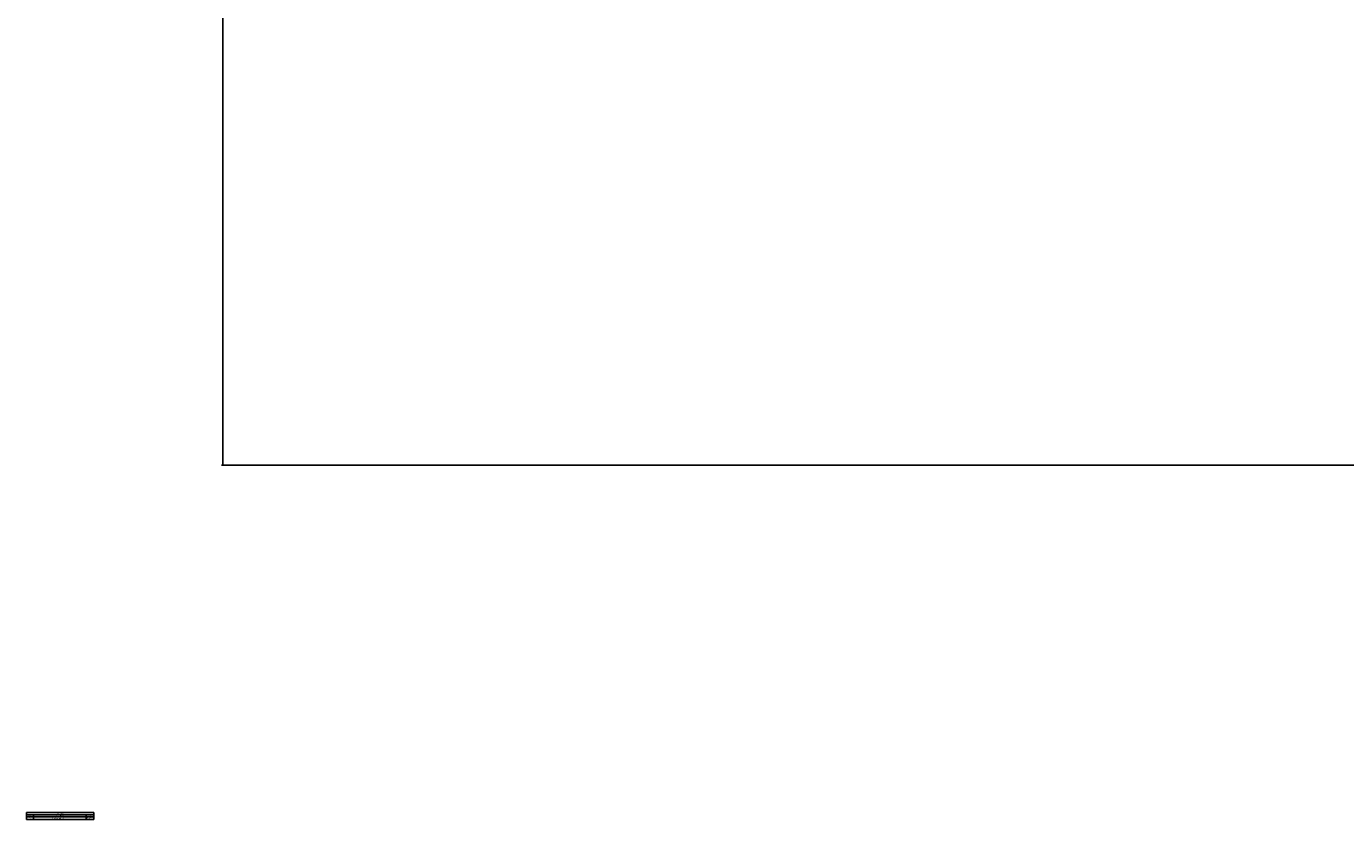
# Model space of a CAD drawing. Header units: millimetres. Extents: x 10 to 13239, y 20 to 10604.
# Tile 1 of 132: x 10 to 3136, y 20 to 1900. Entities that reach past the tile are written whole.
import ezdxf

# ---------------------------------------------------------------- set-up
doc = ezdxf.new("R2010")
doc.units = ezdxf.units.MM
doc.layers.add('COMPONENT_GEOMETRY', color=7, linetype='Continuous')
doc.styles.add('SLDTEXTSTYLE0', font='TXT', dxfattribs={"width": 0.75})
doc.dimstyles.new('SLDDIMSTYLE0', dxfattribs={"dimtxt": 75, "dimasz": 3.302, "dimexe": 0, "dimexo": 0.0625, "dimgap": 18.75, "dimtad": 0, "dimtih": 1, "dimtoh": 1, "dimdec": 0, "dimrnd": 1e-09, "dimzin": 12, "dimdsep": 46, "dimtxsty": 'SLDTEXTSTYLE0', "dimsah": 1, "dimcen": 0.09, "dimadec": 0, "dimazin": 3, "dimtfac": 1, "dimtdec": 0, "dimtofl": 0, "dimtmove": 0, "dimatfit": 3, "dimfxl": 1, "dimfrac": 2, "dimtolj": 1, "dimtzin": 12, "dimarcsym": 0})

# ---------------------------------------------------------------- blocks, each defined once
blk = doc.blocks.new('SW_TABLEANNOTATION_6')
at = {"layer": 'COMPONENT_GEOMETRY', "color": 0}
for p, q in [((0, 0), (0, -17.1)), ((159.7, 0), (0, 0)), ((159.7, -17.1), (159.7, 0)), ((0, -5.5), (159.7, -5.5)), ((0, -10.9), (159.7, -10.9)), ((0, -17.1), (159.7, -17.1)), ((16.9, -5.5), (16.9, -10.9)), ((16.9, -10.9), (16.9, -17.1)), ((141.9, -5.5), (141.9, -10.9)), ((141.9, -10.9), (141.9, -17.1))]:
    blk.add_line(p, q, dxfattribs=at)
at = {"layer": 'COMPONENT_GEOMETRY', "color": 0, "attachment_point": 1, "style": 'SLDTEXTSTYLE0'}
for s, insert, char_height in [('REV.', (5.4, -6.9), 2.12), ('A', (7.4, -12.7), 2.12), ('Initial check in for costing', (62.2, -12.7), 2.117), ('DESCRIPTION', (70.5, -6.9), 2.117), ('REVISIONS', (72.9, -1.4), 2.12), ('01/12/2017', (143.3, -12.7), 2.12), ('DATE', (147.4, -6.9), 2.12)]:
    blk.add_mtext(s, dxfattribs=dict(at, insert=insert, char_height=char_height))
blk = doc.blocks.new('_D_4')
at = {"layer": 'COMPONENT_GEOMETRY', "color": 7}
for p, q in [((3877, 3780.6), (471.9, 3780.6)), ((475.1, 3780.6), (475.1, 2443.6)), ((325, 2428.3), (302.2, 2428.3)), ((302.2, 2428.3), (302.2, 2309.3)), ((625.2, 2428.3), (648, 2428.3)), ((648, 2428.3), (648, 2309.3)), ((302.2, 2309.3), (325, 2309.3)), ((648, 2309.3), (625.2, 2309.3)), ((475.1, 860.1), (475.1, 2197.1)), ((3847.1, 860.1), (471.9, 860.1))]:
    blk.add_line(p, q, dxfattribs=at)
for points in [[(475.1, 3780.6), (474.6, 3777.3), (475.6, 3777.3)], [(475.1, 860.1), (475.6, 863.4), (474.6, 863.4)]]:
    blk.add_solid(points, dxfattribs=at)
at = {"layer": 'COMPONENT_GEOMETRY', "color": 7, "char_height": 75, "attachment_point": 1, "style": 'SLDTEXTSTYLE0'}
for s, insert in [('9\'6.98"', (325, 2406)), ('2921mm', (270.5, 2293.7))]:
    blk.add_mtext(s, dxfattribs=dict(at, insert=insert))

msp = doc.modelspace()

# ---------------------------------------------------------------- block references
at = {"layer": 'COMPONENT_GEOMETRY'}
msp.add_blockref('SW_TABLEANNOTATION_6', (9.78, 37.37), dxfattribs=at)

# ---------------------------------------------------------------- dimensions: what is measured, and where the dimension line sits
at = {"layer": 'COMPONENT_GEOMETRY', "color": 7}
dim = msp.add_linear_dim(base=(475.09847685, 3780.56728541), p1=(3848.34378697, 860.06728541), p2=(3878.23060727, 3780.56728541), angle=90, dimstyle='SLDDIMSTYLE0', dxfattribs=at)
dim.commit()
dim.dimension.update_dxf_attribs({"geometry": '_D_4', "text_midpoint": (475.09847685, 2320.31728541), "dimtype": 160})

doc.saveas('drawing.dxf')
